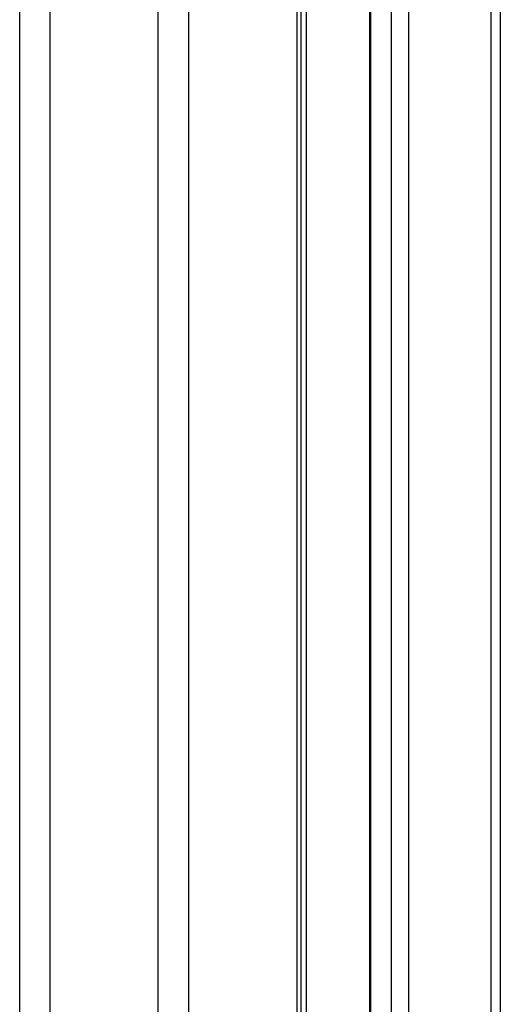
# Model space of a CAD drawing. Header units: millimetres. Extents: x 20 to 19305, y 40 to 15632.
# Tile 107 of 114: x 18337 to 18514, y 5806 to 6169. Entities that reach past the tile are written whole.
import ezdxf

# ---------------------------------------------------------------- set-up
doc = ezdxf.new("R2010")
doc.units = ezdxf.units.MM

msp = doc.modelspace()

# ---------------------------------------------------------------- linework, layer by layer
at = {"color": 8, "linetype": 'Continuous', "lineweight": 25, "ltscale": 2}
for p, q in [((18337.5, 2191.49), (18337.5, 7939.49)), ((18348.58, 7939.49), (18348.58, 2191.49)), ((18388.53, 2191.49), (18388.53, 7939.49)), ((18399.6, 7939.49), (18399.6, 2191.49)), ((18439.7, 2191.49), (18439.7, 7939.49)), ((18466.66, 7939.49), (18466.66, 2191.49)), ((18474.44, 2191.49), (18474.44, 7939.49)), ((18480.62, 7939.49), (18480.62, 2191.49)), ((18511.1, 2191.49), (18511.1, 7939.49)), ((18442.98, 6551.97), (18442.98, 2191.49))]:
    msp.add_line(p, q, dxfattribs=at)
at = {"color": 7, "linetype": 'Continuous', "lineweight": 25, "ltscale": 2}
for p, q in [((18441.09, 2191.49), (18441.09, 7939.49)), ((18466.23, 7939.49), (18466.23, 2191.49)), ((18514.45, 7939.49), (18514.45, 2191.49))]:
    msp.add_line(p, q, dxfattribs=at)

doc.saveas('drawing.dxf')
